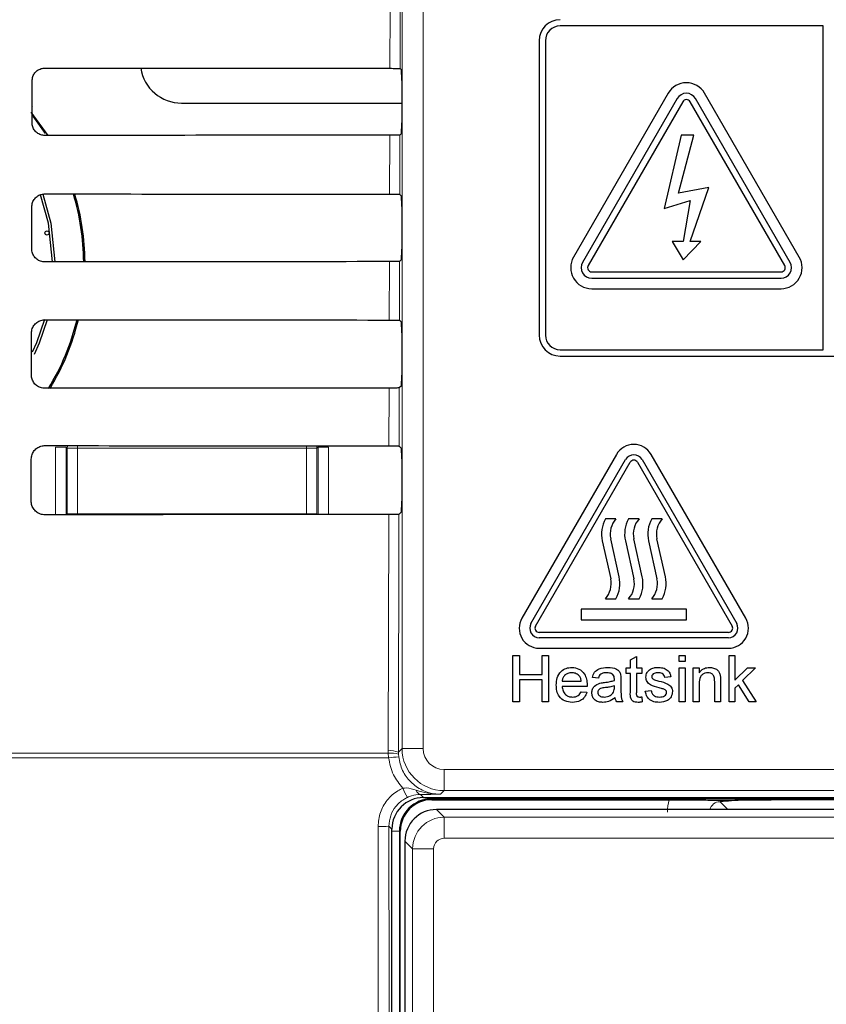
# Paper-space layout 'Blatt3' of a CAD drawing. Header units: millimetres. Extents: x 5 to 418, y 2 to 292.
# Tile 25 of 100: x 96.09 to 102.48, y 184.64 to 192.44. Entities that reach past the tile are written whole.
import ezdxf

# ---------------------------------------------------------------- set-up
doc = ezdxf.new("R2010")
doc.units = ezdxf.units.MM

psp = doc.layouts.new('Blatt3')

# ---------------------------------------------------------------- linework, layer by layer
at = {"color": 7, "linetype": 'Continuous', "lineweight": 18}
for p, q in [((99.1223, 186.6632), (99.1223, 200.6079)), ((99.2889, 200.6079), (99.2889, 186.6632)), ((99.0257, 192.0558), (99.0268, 192.5279)), ((99.1074, 192.5293), (99.1063, 192.0543)), ((96.1912, 191.7502), (96.1937, 191.7477)), ((99.0234, 191.0581), (99.0244, 191.5256)), ((99.105, 191.527), (99.1039, 191.0567)), ((99.021, 190.0604), (99.0221, 190.5232)), ((99.1027, 190.5247), (99.1016, 190.059)), ((99.0187, 189.0628), (99.0198, 189.5209)), ((99.1004, 189.5223), (99.0993, 189.0613)), ((96.3766, 188.5166), (96.3766, 189.0536)), ((96.3766, 189.0536), (96.4599, 189.0536)), ((96.4687, 189.0448), (96.4599, 189.0536)), ((96.4599, 189.0536), (96.4599, 188.5167)), ((96.552, 189.0448), (96.552, 189.0645)), ((98.3649, 189.0632), (98.3649, 189.0448)), ((98.457, 189.0536), (98.4483, 189.0448)), ((98.457, 188.5182), (98.457, 189.0536)), ((98.457, 189.0536), (98.5404, 189.0536)), ((98.5404, 189.0536), (98.5404, 188.5182)), ((96.4687, 188.523), (96.4687, 189.0448)), ((96.4687, 189.0448), (96.552, 189.0448)), ((96.552, 189.0448), (96.552, 188.523)), ((98.3649, 189.0448), (96.552, 189.0448)), ((98.3649, 188.523), (98.3649, 189.0448)), ((98.3649, 189.0448), (98.4483, 189.0448)), ((98.4483, 189.0448), (98.4483, 188.523)), ((96.4686, 188.5167), (96.4687, 188.523)), ((96.4687, 188.523), (96.552, 188.523)), ((96.4687, 188.523), (96.4693, 188.5167)), ((96.552, 188.523), (98.3649, 188.523)), ((96.552, 188.5168), (96.552, 188.523)), ((98.3649, 188.523), (98.4483, 188.523)), ((98.3649, 188.523), (98.3649, 188.5181)), ((98.4479, 188.5182), (98.4483, 188.523)), ((98.4483, 188.523), (98.4483, 188.5182)), ((99.0131, 186.6456), (99.0174, 188.5185)), ((99.098, 188.52), (99.0936, 186.6345)), ((99.0135, 186.6254), (99.0131, 186.6456)), ((99.0936, 186.6345), (99.1223, 186.6632)), ((99.0936, 186.6345), (99.0939, 186.6184)), ((99.2889, 186.6632), (99.1223, 186.6632)), ((99.0156, 186.5903), (94.9552, 186.5903)), ((94.9557, 186.6254), (99.0135, 186.6254)), ((99.0156, 186.5903), (99.0135, 186.6254)), ((99.0939, 186.6184), (99.0956, 186.5973)), ((99.4556, 186.4966), (102.628, 186.4966)), ((99.4556, 186.4966), (99.4556, 186.3299)), ((99.4556, 186.3299), (99.4269, 186.3012)), ((102.628, 186.3299), (99.4556, 186.3299)), ((99.2672, 186.2991), (99.2918, 186.2746)), ((99.3585, 186.2652), (99.3585, 186.2746)), ((102.8344, 186.2652), (99.3585, 186.2652)), ((99.3585, 186.2652), (99.3585, 186.2579)), ((101.6416, 186.2414), (101.703, 186.18)), ((99.3947, 186.18), (99.4558, 186.1189)), ((99.4558, 185.9522), (99.4558, 186.1189)), ((99.4558, 186.1189), (102.7278, 186.1189)), ((99.0418, 186.0246), (99.0184, 186.048)), ((99.1012, 186.0079), (99.0418, 186.0079)), ((99.1012, 186.0079), (99.1012, 167.1913)), ((99.1012, 186.0079), (99.1085, 186.0079)), ((99.2059, 185.8689), (99.1448, 185.93)), ((102.6444, 185.9522), (99.4558, 185.9522)), ((99.3725, 185.8689), (99.2059, 185.8689)), ((99.2059, 183.0814), (99.2059, 185.8689)), ((99.3725, 185.8689), (99.3725, 183.0814))]:
    psp.add_line(p, q, dxfattribs=at)
at = {"color": 7, "linetype": 'Continuous', "lineweight": 25}
for p, q in [((102.4585, 192.3913), (100.3751, 192.3913)), ((102.4585, 189.8246), (102.4585, 192.3913)), ((100.2085, 192.2746), (100.2085, 189.9413)), ((100.2585, 192.2746), (100.2585, 189.9413)), ((99.1063, 192.0543), (99.1179, 192.0427)), ((96.1909, 191.6246), (96.1917, 191.9579)), ((99.1193, 191.9594), (99.1193, 191.6232)), ((101.2308, 191.8579), (100.4808, 190.5589)), ((101.303, 191.8163), (100.553, 190.5172)), ((101.3463, 191.7913), (100.5963, 190.4922)), ((102.154, 190.4922), (101.404, 191.7913)), ((102.1973, 190.5172), (101.4473, 191.8163)), ((102.2695, 190.5589), (101.5195, 191.8579)), ((96.3172, 191.5236), (96.1842, 191.7092)), ((97.3751, 191.7804), (99.1193, 191.7804)), ((96.1972, 191.6766), (96.2956, 191.5386)), ((99.1179, 191.5398), (99.105, 191.527)), ((101.3335, 191.5246), (101.1999, 190.9448)), ((101.3124, 191.0673), (101.4327, 191.5246)), ((101.4327, 191.5246), (101.3335, 191.5246)), ((101.5525, 191.1123), (101.3124, 191.0673)), ((101.404, 190.6822), (101.5525, 191.1123)), ((99.1039, 191.0567), (99.1179, 191.0427)), ((101.1999, 190.9448), (101.404, 191.0073)), ((101.404, 191.0073), (101.3494, 190.6822)), ((96.1886, 190.6246), (96.1894, 190.9579)), ((99.1193, 190.9594), (99.1193, 190.6232)), ((101.3494, 190.6822), (101.2633, 190.6822)), ((101.2633, 190.6822), (101.3494, 190.5371)), ((101.3494, 190.5371), (101.4901, 190.6822)), ((101.4901, 190.6822), (101.404, 190.6822)), ((99.1179, 190.5398), (99.1027, 190.5247)), ((100.6251, 190.4422), (102.1251, 190.4422)), ((100.6251, 190.3922), (102.1251, 190.3922)), ((100.6251, 190.3089), (102.1251, 190.3089)), ((99.1016, 190.059), (99.1179, 190.0427)), ((96.1862, 189.6246), (96.187, 189.9579)), ((99.1193, 189.9594), (99.1193, 189.6232)), ((100.3751, 189.8246), (102.4585, 189.8246)), ((100.3751, 189.7746), (108.7085, 189.7746)), ((99.1179, 189.5398), (99.1004, 189.5223)), ((99.0993, 189.0613), (99.1179, 189.0427)), ((100.8214, 188.9954), (100.0714, 187.6964)), ((101.8456, 187.6964), (101.0956, 188.9954)), ((96.1839, 188.6246), (96.1847, 188.9579)), ((99.1193, 188.9594), (99.1193, 188.6232)), ((100.1435, 187.6547), (100.8935, 188.9538)), ((100.1796, 187.6339), (100.9296, 188.9329)), ((100.9873, 188.9329), (101.7373, 187.6339)), ((101.0234, 188.9538), (101.7734, 187.6547)), ((99.1179, 188.5398), (99.098, 188.52)), ((100.8168, 188.4839), (100.7335, 188.4839)), ((101.0001, 188.4839), (100.9168, 188.4839)), ((101.1835, 188.4839), (101.1001, 188.4839)), ((100.7084, 188.3098), (100.7751, 188.0099)), ((100.8419, 188.0247), (100.7751, 188.3246)), ((100.8917, 188.3098), (100.9585, 188.0099)), ((101.0252, 188.0247), (100.9585, 188.3246)), ((101.0751, 188.3098), (101.1418, 188.0099)), ((101.2085, 188.0247), (101.1418, 188.3246)), ((100.7335, 187.8506), (100.8168, 187.8506)), ((100.9168, 187.8506), (101.0001, 187.8506)), ((101.1001, 187.8506), (101.1835, 187.8506)), ((101.3751, 187.7672), (100.5418, 187.7672)), ((100.5418, 187.7672), (100.5418, 187.6839)), ((101.3751, 187.6839), (101.3751, 187.7672)), ((100.5418, 187.6839), (101.3751, 187.6839)), ((101.7085, 187.5839), (100.2085, 187.5839)), ((101.7085, 187.5422), (100.2085, 187.5422)), ((100.2085, 187.4589), (101.7085, 187.4589)), ((100.0008, 187.4006), (100.0525, 187.4006)), ((100.0008, 187.0339), (100.0008, 187.4006)), ((100.0525, 187.4006), (100.0525, 187.2501)), ((100.2311, 187.2501), (100.2311, 187.4006)), ((100.2311, 187.4006), (100.2828, 187.4006)), ((100.2828, 187.4006), (100.2828, 187.0339)), ((100.9315, 187.3671), (100.9786, 187.3938)), ((100.9315, 187.3019), (100.9315, 187.3671)), ((100.9786, 187.3938), (100.9786, 187.3019)), ((101.317, 187.4006), (101.364, 187.4006)), ((101.317, 187.3536), (101.317, 187.4006)), ((101.364, 187.3536), (101.317, 187.3536)), ((101.364, 187.4006), (101.364, 187.3536)), ((101.7127, 187.0339), (101.7127, 187.4006)), ((101.7127, 187.4006), (101.7597, 187.4006)), ((101.7597, 187.4006), (101.7597, 187.2061)), ((100.8986, 187.2595), (100.8986, 187.3019)), ((100.8986, 187.3019), (100.9315, 187.3019)), ((100.9315, 187.2595), (100.8986, 187.2595)), ((100.9315, 187.1092), (100.9315, 187.2595)), ((100.9786, 187.3019), (101.0209, 187.3019)), ((101.0209, 187.2595), (100.9786, 187.2595)), ((100.9786, 187.2595), (100.9786, 187.1075)), ((101.0209, 187.3019), (101.0209, 187.2595)), ((101.317, 187.0339), (101.317, 187.3019)), ((101.317, 187.3019), (101.364, 187.3019)), ((101.364, 187.3019), (101.364, 187.0339)), ((101.4298, 187.0339), (101.4298, 187.3019)), ((101.4298, 187.3019), (101.4768, 187.3019)), ((101.4768, 187.3019), (101.4768, 187.2645)), ((101.7597, 187.2061), (101.858, 187.3019)), ((101.9234, 187.3019), (101.8205, 187.2017)), ((101.858, 187.3019), (101.9234, 187.3019)), ((100.0525, 187.2501), (100.2311, 187.2501)), ((100.2311, 187.2078), (100.0525, 187.2078)), ((100.0525, 187.2078), (100.0525, 187.0339)), ((100.2311, 187.0339), (100.2311, 187.2078)), ((100.391, 187.1984), (100.5414, 187.1984)), ((100.6777, 187.2219), (100.6307, 187.2266)), ((100.8563, 187.2076), (100.8563, 187.1503)), ((101.2512, 187.2313), (101.2042, 187.2266)), ((101.4768, 187.1776), (101.4768, 187.0339)), ((101.5991, 187.0339), (101.5991, 187.1939)), ((101.6461, 187.1978), (101.6461, 187.0339)), ((101.8205, 187.2017), (101.9281, 187.0339)), ((100.5882, 187.1561), (100.391, 187.1561)), ((100.5409, 187.1138), (100.5869, 187.1091)), ((100.8044, 187.1472), (100.8046, 187.1608)), ((101.0491, 187.1185), (101.0961, 187.1232)), ((101.7867, 187.1687), (101.7597, 187.1424)), ((101.7597, 187.1424), (101.7597, 187.0339)), ((101.8732, 187.0339), (101.7867, 187.1687)), ((100.0525, 187.0339), (100.0008, 187.0339)), ((100.2828, 187.0339), (100.2311, 187.0339)), ((100.8704, 187.0339), (100.8234, 187.0339)), ((101.0209, 187.0727), (101.0256, 187.0332)), ((101.364, 187.0339), (101.317, 187.0339)), ((101.4768, 187.0339), (101.4298, 187.0339)), ((101.6461, 187.0339), (101.5991, 187.0339)), ((101.7597, 187.0339), (101.7127, 187.0339)), ((101.9281, 187.0339), (101.8732, 187.0339)), ((99.2918, 186.2746), (102.6367, 186.2746)), ((99.3585, 186.2579), (101.2376, 186.2579)), ((102.8417, 186.2579), (102.0473, 186.2579)), ((102.7889, 186.18), (99.3947, 186.18)), ((99.0418, 167.1918), (99.0418, 186.0246)), ((99.1085, 167.1913), (99.1085, 186.0079)), ((99.1448, 185.93), (99.1448, 167.2692))]:
    psp.add_line(p, q, dxfattribs=at)
at = {"color": 7, "linetype": 'Continuous', "lineweight": 25, "flags": 128}
for points in [[(96.3515, 190.5213), (96.3203, 190.8273), (96.2585, 191.0537)], [(96.2769, 191.0584), (96.3393, 190.829), (96.3704, 190.5213)], [(96.1953, 189.8075), (96.2278, 189.8814), (96.2917, 190.068)], [(96.3098, 190.0624), (96.2468, 189.8778), (96.2064, 189.7869)]]:
    psp.add_lwpolyline(points, dxfattribs=at)
at = {"color": 7, "linetype": 'Continuous', "lineweight": 18, "flags": 128}
for points in [[(96.4687, 189.0448), (96.4703, 189.0611), (96.4711, 189.0646)], [(98.4462, 189.0631), (98.4467, 189.0611), (98.4483, 189.0448)]]:
    psp.add_lwpolyline(points, dxfattribs=at)
at = {"color": 7, "linetype": 'Continuous', "lineweight": 25}
psp.add_circle((96.3093, 190.7504), 0.0169, dxfattribs=at)
for centre, radius, start, end in [((100.3751, 192.2746), 0.1667, 90, 180), ((100.3751, 192.2746), 0.1167, 90, 180), ((97.3751, 192.1079), 0.3275, 188.92978, 270), ((101.3751, 191.7746), 0.1667, 30, 150), ((101.3751, 191.7746), 0.0833, 30, 150), ((101.3751, 191.7746), 0.0333, 30, 150), ((94.7038, 190.5079), 1.8963, 0.40932, 16.92118), ((94.7038, 190.5079), 1.9065, 0.40739, 16.82782), ((100.6251, 190.4756), 0.1667, 150, 270), ((102.1251, 190.4756), 0.1667, 270, 30), ((100.6251, 190.4756), 0.0833, 150, 270), ((100.6251, 190.4756), 0.0333, 150, 270), ((102.1251, 190.4756), 0.0833, 270, 30), ((102.1251, 190.4756), 0.0333, 270, 30), ((94.7038, 190.5079), 1.8963, 328.56307, 346.40432), ((94.7038, 190.5079), 1.9065, 328.75031, 346.47804), ((100.3751, 189.9413), 0.1667, 180, 270), ((100.3751, 189.9413), 0.1167, 180, 270), ((100.9585, 188.9163), 0.1583, 30, 150), ((100.9585, 188.9163), 0.075, 30, 150), ((100.9585, 188.9163), 0.0333, 30, 150), ((100.9509, 188.3637), 0.2485, 151.07214, 192.54608), ((100.9509, 188.3637), 0.1801, 138.13844, 192.54608), ((101.1343, 188.3637), 0.2485, 151.07214, 192.54608), ((101.1343, 188.3637), 0.1801, 138.13844, 192.54608), ((101.3176, 188.3637), 0.2485, 151.07214, 192.54608), ((101.3176, 188.3637), 0.1801, 138.13844, 192.54608), ((100.5993, 187.9708), 0.1801, 318.13844, 12.54608), ((100.5993, 187.9708), 0.2485, 331.07214, 12.54608), ((100.7827, 187.9708), 0.1801, 318.13844, 12.54608), ((100.7827, 187.9708), 0.2485, 331.07214, 12.54608), ((100.966, 187.9708), 0.1801, 318.13844, 12.54608), ((100.966, 187.9708), 0.2485, 331.07214, 12.54608), ((100.2085, 187.6172), 0.1583, 150, 270), ((100.2085, 187.6172), 0.075, 150, 270), ((101.7085, 187.6172), 0.1583, 270, 30), ((101.7085, 187.6172), 0.075, 270, 30), ((100.2085, 187.6172), 0.0333, 150, 270), ((101.7085, 187.6172), 0.0333, 270, 30), ((99.3585, 186.0079), 0.2573, 90, 180), ((99.3585, 186.0079), 0.25, 90, 180)]:
    psp.add_arc(centre, radius, start, end, dxfattribs=at)
at = {"color": 7, "linetype": 'Continuous', "lineweight": 18}
for centre, radius, start, end in [((99.0315, 186.4809), 0.1658, 67.99072, 96.38533), ((99.4556, 186.6633), 0.3333, 180.00873, 269.99127), ((99.0397, 186.4609), 0.1666, 70.98206, 99.03542), ((99.1327, 185.7128), 0.8853, 92.40107, 97.60084), ((99.6144, 186.5491), 0.526, 202.29968, 211.2844), ((99.2775, 186.3416), 0.0437, 191.35144, 256.33214), ((98.9534, 186.8454), 0.8, 268.48547, 274.66127)]:
    psp.add_arc(centre, radius, start, end, dxfattribs=at)
at = {"color": 7, "linetype": 'Continuous', "lineweight": 25}
for centre, major_axis, ratio, start_param, end_param in [((104.5418, 194.9552), (166.1998, 0), 0.017455, 4.66273, 4.679193), ((99.1179, 191.9594), (0, 0.0833), 0.017455, 4.712389, 6.265732), ((99.1179, 191.6232), (0, 0.0833), 0.017455, 3.159046, 4.712389), ((104.5418, 188.6409), (165.3549, 0), 0.017455, 1.604169, 1.62071), ((104.5418, 193.9552), (166.066, 0), 0.017455, 4.662689, 4.679152), ((99.1179, 190.9594), (0, 0.0833), 0.017455, 4.712389, 6.265732), ((99.1179, 190.6232), (0, 0.0833), 0.017455, 3.159046, 4.712389), ((104.5418, 187.6409), (165.2211, 0), 0.017455, 1.604211, 1.62075), ((104.5418, 192.9552), (165.9322, 0), 0.017455, 4.662649, 4.679112), ((99.1179, 189.9594), (0, 0.0833), 0.017455, 4.712389, 6.265732), ((99.1179, 189.6232), (0, 0.0833), 0.017455, 3.159046, 4.712389), ((104.5418, 186.6409), (165.0873, 0), 0.017455, 1.604252, 1.620791), ((104.5418, 191.9552), (165.7984, 0), 0.017455, 4.662609, 4.679071), ((99.1179, 188.9594), (0, 0.0833), 0.017455, 4.712389, 6.265732), ((99.1179, 188.6232), (0, 0.0833), 0.017455, 3.159046, 4.712389), ((104.5418, 185.6409), (164.9535, 0), 0.017455, 1.604293, 1.620831), ((99.2918, 186.0246), (-0.1768, 0.1768), 0.999695, 5.497939, 7.068431), ((99.3948, 185.93), (0.1768, 0.1768), 0.999899, 0.78555, 2.356042)]:
    psp.add_ellipse(centre, major_axis=major_axis, ratio=ratio, start_param=start_param, end_param=end_param, dxfattribs=at)
at = {"color": 7, "linetype": 'Continuous', "lineweight": 18}
for centre, major_axis, ratio, start_param, end_param in [((99.4556, 186.6633), (-0.1179, -0.1179), 0.999695, 5.497939, 7.068431), ((101.6427, 186.157), (0.2954, -0.2954), 0.997265, 3.684069, 3.925621), ((101.6427, 186.157), (-0.0604, 0.0604), 0.975938, 5.499157, 6.805176), ((99.4558, 185.8689), (0.1768, 0.1768), 0.999899, 0.78555, 2.356042), ((99.4558, 185.8689), (-0.0589, 0.0589), 0.999695, 5.497939, 7.068431)]:
    psp.add_ellipse(centre, major_axis=major_axis, ratio=ratio, start_param=start_param, end_param=end_param, dxfattribs=at)
at = {"color": 7, "linetype": 'Continuous', "lineweight": 25}
for points, knots in [([(96.1917, 191.9579), (96.192, 191.9632), (96.1928, 191.9797), (96.2023, 192.0066), (96.2236, 192.0337), (96.2529, 192.052), (96.2772, 192.0575), (96.2901, 192.0577), (96.2918, 192.0577)], [0, 0, 0, 0, 0.1008064, 0.3178345, 0.5354797, 0.7525636, 0.9678898, 1, 1, 1, 1]), ([(99.0257, 192.0558), (99.035, 192.0557), (99.0536, 192.0557), (99.0779, 192.0554), (99.0961, 192.055), (99.1049, 192.0547), (99.1059, 192.0544), (99.1063, 192.0543)], [0, 0, 0, 0, 0.220032, 0.440036, 0.660785, 0.882967, 1, 1, 1, 1]), ([(96.2918, 191.5236), (96.2867, 191.5238), (96.2703, 191.5245), (96.2437, 191.5337), (96.2165, 191.5544), (96.1978, 191.5829), (96.1913, 191.6078), (96.191, 191.6218), (96.1909, 191.6246)], [0, 0, 0, 0, 0.097267, 0.309354, 0.520846, 0.732825, 0.946444, 1, 1, 1, 1]), ([(99.105, 191.527), (99.1039, 191.5268), (99.1017, 191.5265), (99.0867, 191.5261), (99.0649, 191.5257), (99.0427, 191.5256), (99.0289, 191.5256), (99.0244, 191.5256)], [0, 0, 0, 0, 0.224942, 0.449925, 0.67371, 0.895057, 1, 1, 1, 1]), ([(96.1894, 190.9579), (96.1896, 190.9635), (96.1905, 190.9805), (96.2004, 191.0081), (96.2224, 191.0357), (96.2524, 191.0543), (96.2771, 191.0599), (96.2902, 191.06), (96.2918, 191.0601)], [0, 0, 0, 0, 0.103516, 0.32056, 0.538209, 0.75528, 0.970583, 1, 1, 1, 1]), ([(99.0234, 191.0581), (99.0326, 191.0581), (99.0512, 191.058), (99.0756, 191.0578), (99.0938, 191.0574), (99.1026, 191.057), (99.1036, 191.0567), (99.1039, 191.0567)], [0, 0, 0, 0, 0.220037, 0.440048, 0.660803, 0.882991, 1, 1, 1, 1]), ([(96.2918, 190.5212), (96.2864, 190.5215), (96.2696, 190.5223), (96.2422, 190.5318), (96.2145, 190.5531), (96.1954, 190.5824), (96.189, 190.6077), (96.1886, 190.6219), (96.1886, 190.6246)], [0, 0, 0, 0, 0.0998996, 0.3119756, 0.5234662, 0.7354592, 0.9491028, 1, 1, 1, 1]), ([(99.1027, 190.5247), (99.1016, 190.5245), (99.0994, 190.5242), (99.0843, 190.5237), (99.0625, 190.5234), (99.0403, 190.5232), (99.0265, 190.5232), (99.0221, 190.5232)], [0, 0, 0, 0, 0.224948, 0.449937, 0.673728, 0.89508, 1, 1, 1, 1]), ([(96.187, 189.9579), (96.1873, 189.9637), (96.1882, 189.9813), (96.1985, 190.0096), (96.2211, 190.0378), (96.2519, 190.0567), (96.2771, 190.0622), (96.2903, 190.0624), (96.2918, 190.0624)], [0, 0, 0, 0, 0.106103, 0.323161, 0.540814, 0.757873, 0.973154, 1, 1, 1, 1]), ([(99.021, 190.0604), (99.0303, 190.0604), (99.0489, 190.0604), (99.0733, 190.0601), (99.0915, 190.0597), (99.1003, 190.0593), (99.1013, 190.0591), (99.1016, 190.059)], [0, 0, 0, 0, 0.220043, 0.44006, 0.660821, 0.883015, 1, 1, 1, 1]), ([(96.2918, 189.5189), (96.2861, 189.5192), (96.2688, 189.52), (96.2407, 189.5299), (96.2125, 189.5518), (96.1931, 189.5818), (96.1866, 189.6076), (96.1863, 189.622), (96.1862, 189.6246)], [0, 0, 0, 0, 0.102414, 0.314479, 0.525969, 0.737976, 0.951642, 1, 1, 1, 1]), ([(99.1004, 189.5223), (99.0993, 189.5221), (99.097, 189.5218), (99.082, 189.5214), (99.0602, 189.521), (99.038, 189.5209), (99.0242, 189.5209), (99.0198, 189.5209)], [0, 0, 0, 0, 0.224954, 0.449949, 0.673746, 0.895104, 1, 1, 1, 1]), ([(96.1847, 188.9579), (96.185, 188.964), (96.186, 188.9821), (96.1967, 189.0112), (96.2199, 189.0399), (96.2514, 189.0591), (96.277, 189.0646), (96.2904, 189.0647), (96.2918, 189.0647)], [0, 0, 0, 0, 0.108574, 0.325646, 0.543303, 0.76035, 0.97561, 1, 1, 1, 1]), ([(99.0187, 189.0628), (99.028, 189.0627), (99.0466, 189.0627), (99.071, 189.0624), (99.0891, 189.062), (99.0979, 189.0617), (99.0989, 189.0614), (99.0993, 189.0613)], [0, 0, 0, 0, 0.220049, 0.440072, 0.660839, 0.883039, 1, 1, 1, 1]), ([(96.2918, 188.5165), (96.2859, 188.5168), (96.268, 188.5177), (96.2392, 188.528), (96.2104, 188.5505), (96.1907, 188.5812), (96.1842, 188.6075), (96.1839, 188.622), (96.1839, 188.6246)], [0, 0, 0, 0, 0.104817, 0.316872, 0.528361, 0.740382, 0.954071, 1, 1, 1, 1]), ([(99.098, 188.52), (99.0969, 188.5198), (99.0947, 188.5195), (99.0796, 188.519), (99.0578, 188.5187), (99.0356, 188.5186), (99.0219, 188.5185), (99.0174, 188.5185)], [0, 0, 0, 0, 0.22496, 0.449961, 0.673764, 0.895128, 1, 1, 1, 1]), ([(100.3439, 187.1656), (100.3451, 187.1855), (100.3474, 187.2251), (100.3771, 187.274), (100.421, 187.3026), (100.4522, 187.3052), (100.4678, 187.3066)], [0, 0, 0, 0, 0.280748, 0.559775, 0.779666, 1, 1, 1, 1]), ([(100.4676, 187.2642), (100.4571, 187.2634), (100.4361, 187.2616), (100.4108, 187.2453), (100.3948, 187.223), (100.3922, 187.2066), (100.391, 187.1984)], [0, 0, 0, 0, 0.28019, 0.559728, 0.779642, 1, 1, 1, 1]), ([(100.5241, 187.2418), (100.5148, 187.2492), (100.498, 187.2624), (100.4769, 187.2637), (100.4676, 187.2642)], [0, 0, 0, 0, 0.558512, 1, 1, 1, 1]), ([(100.4678, 187.3066), (100.4872, 187.3043), (100.5261, 187.2998), (100.5675, 187.2605), (100.5861, 187.2138), (100.5876, 187.1834), (100.5884, 187.1682)], [0, 0, 0, 0, 0.279366, 0.558398, 0.778885, 1, 1, 1, 1]), ([(100.6307, 187.2266), (100.635, 187.2412), (100.6436, 187.2703), (100.69, 187.3028), (100.7285, 187.3051), (100.7521, 187.3066)], [0, 0, 0, 0, 0.28043, 0.559303, 1, 1, 1, 1]), ([(100.7437, 187.2642), (100.7356, 187.264), (100.7197, 187.2635), (100.6975, 187.2564), (100.6839, 187.2399), (100.6798, 187.2279), (100.6777, 187.2219)], [0, 0, 0, 0, 0.280855, 0.559751, 0.7795, 1, 1, 1, 1]), ([(100.7925, 187.2501), (100.784, 187.255), (100.7688, 187.2637), (100.7514, 187.2641), (100.7437, 187.2642)], [0, 0, 0, 0, 0.557871, 1, 1, 1, 1]), ([(100.7521, 187.3066), (100.7766, 187.3052), (100.8107, 187.3034), (100.8459, 187.2753), (100.8513, 187.257), (100.8541, 187.2478)], [0, 0, 0, 0, 0.5592531, 0.7791951, 1, 1, 1, 1]), ([(101.0538, 187.2288), (101.0555, 187.2418), (101.0587, 187.265), (101.0757, 187.2808), (101.0832, 187.2878)], [0, 0, 0, 0, 0.558927, 1, 1, 1, 1]), ([(101.0832, 187.2878), (101.0947, 187.2939), (101.1153, 187.3049), (101.1386, 187.3061), (101.1488, 187.3066)], [0, 0, 0, 0, 0.558938, 1, 1, 1, 1]), ([(101.1523, 187.2642), (101.1409, 187.264), (101.1238, 187.2636), (101.1076, 187.2516), (101.1016, 187.242), (101.101, 187.2364), (101.1008, 187.2336)], [0, 0, 0, 0, 0.49977, 0.749095, 0.874592, 1, 1, 1, 1]), ([(101.1488, 187.3066), (101.162, 187.3058), (101.1883, 187.3042), (101.2235, 187.2899), (101.2451, 187.262), (101.2492, 187.2416), (101.2512, 187.2313)], [0, 0, 0, 0, 0.280737, 0.560427, 0.77945, 1, 1, 1, 1]), ([(101.2042, 187.2266), (101.2025, 187.2331), (101.1992, 187.246), (101.18, 187.2623), (101.1628, 187.2635), (101.1523, 187.2642)], [0, 0, 0, 0, 0.280304, 0.560237, 1, 1, 1, 1]), ([(101.4768, 187.2645), (101.4824, 187.2716), (101.4934, 187.2857), (101.5212, 187.3031), (101.5443, 187.3053), (101.5585, 187.3066)], [0, 0, 0, 0, 0.280554, 0.560815, 1, 1, 1, 1]), ([(101.5454, 187.2642), (101.5375, 187.2636), (101.5218, 187.2623), (101.5005, 187.251), (101.478, 187.224), (101.4773, 187.1967), (101.4768, 187.1776)], [0, 0, 0, 0, 0.187273, 0.374362, 0.56054, 1, 1, 1, 1]), ([(101.5991, 187.1939), (101.599, 187.2034), (101.5989, 187.2222), (101.5892, 187.2482), (101.5678, 187.2622), (101.5528, 187.2636), (101.5454, 187.2642)], [0, 0, 0, 0, 0.28168, 0.559785, 0.779587, 1, 1, 1, 1]), ([(101.5585, 187.3066), (101.5694, 187.3057), (101.5912, 187.3039), (101.6194, 187.2898), (101.637, 187.2668), (101.6415, 187.2501), (101.6437, 187.2418)], [0, 0, 0, 0, 0.280216, 0.559971, 0.779636, 1, 1, 1, 1]), ([(100.5414, 187.1984), (100.5402, 187.2074), (100.538, 187.2233), (100.5283, 187.2361), (100.5241, 187.2418)], [0, 0, 0, 0, 0.560674, 1, 1, 1, 1]), ([(100.626, 187.1049), (100.627, 187.1148), (100.6291, 187.1346), (100.6497, 187.1653), (100.6736, 187.175), (100.6883, 187.181)], [0, 0, 0, 0, 0.280458, 0.560983, 1, 1, 1, 1]), ([(100.6883, 187.181), (100.6954, 187.1825), (100.7082, 187.1854), (100.7212, 187.187), (100.7269, 187.1877)], [0, 0, 0, 0, 0.559918, 1, 1, 1, 1]), ([(100.7269, 187.1877), (100.7416, 187.1896), (100.7678, 187.1929), (100.7932, 187.2), (100.8044, 187.2031)], [0, 0, 0, 0, 0.560185, 1, 1, 1, 1]), ([(100.8046, 187.2141), (100.8045, 187.2216), (100.8042, 187.235), (100.7961, 187.2455), (100.7925, 187.2501)], [0, 0, 0, 0, 0.561903, 1, 1, 1, 1]), ([(100.8044, 187.2031), (100.8044, 187.2052), (100.8045, 187.2088), (100.8046, 187.2125), (100.8046, 187.2141)], [0, 0, 0, 0, 0.560023, 1, 1, 1, 1]), ([(100.8541, 187.2478), (100.8549, 187.2403), (100.8563, 187.227), (100.8563, 187.2135), (100.8563, 187.2076)], [0, 0, 0, 0, 0.559817, 1, 1, 1, 1]), ([(101.1581, 187.145), (101.1342, 187.1511), (101.1044, 187.1587), (101.074, 187.1792), (101.0582, 187.1983), (101.0555, 187.2166), (101.0538, 187.2288)], [0, 0, 0, 0, 0.5013208, 0.6265921, 0.7518172, 1, 1, 1, 1]), ([(101.1008, 187.2336), (101.1011, 187.2308), (101.1016, 187.2257), (101.1044, 187.2214), (101.1057, 187.2196)], [0, 0, 0, 0, 0.5592363, 1, 1, 1, 1]), ([(101.1057, 187.2196), (101.1082, 187.2171), (101.1128, 187.2125), (101.1186, 187.21), (101.1212, 187.2089)], [0, 0, 0, 0, 0.559084, 1, 1, 1, 1]), ([(101.1212, 187.2089), (101.1278, 187.2068), (101.1396, 187.2032), (101.1515, 187.2), (101.1567, 187.1986)], [0, 0, 0, 0, 0.559965, 1, 1, 1, 1]), ([(101.1567, 187.1986), (101.1811, 187.1923), (101.2116, 187.1845), (101.2438, 187.1648), (101.2565, 187.1507), (101.2642, 187.1332), (101.2649, 187.1207), (101.2653, 187.1144)], [0, 0, 0, 0, 0.500446, 0.625396, 0.750274, 0.875069, 1, 1, 1, 1]), ([(101.6437, 187.2418), (101.6445, 187.2336), (101.6461, 187.219), (101.6461, 187.2043), (101.6461, 187.1978)], [0, 0, 0, 0, 0.559791, 1, 1, 1, 1]), ([(100.4703, 187.0292), (100.4505, 187.031), (100.4109, 187.0345), (100.3667, 187.072), (100.3464, 187.1192), (100.3448, 187.1501), (100.3439, 187.1656)], [0, 0, 0, 0, 0.279952, 0.558661, 0.778994, 1, 1, 1, 1]), ([(100.391, 187.1561), (100.3924, 187.144), (100.3953, 187.1198), (100.4149, 187.0907), (100.4423, 187.0739), (100.4614, 187.0723), (100.471, 187.0715)], [0, 0, 0, 0, 0.280633, 0.559687, 0.779661, 1, 1, 1, 1]), ([(100.5869, 187.1091), (100.5816, 187.0958), (100.5711, 187.0691), (100.53, 187.0349), (100.4929, 187.0314), (100.4703, 187.0292)], [0, 0, 0, 0, 0.280613, 0.560833, 1, 1, 1, 1]), ([(100.471, 187.0715), (100.4791, 187.072), (100.4953, 187.0729), (100.523, 187.0845), (100.5341, 187.1027), (100.5409, 187.1138)], [0, 0, 0, 0, 0.2812824, 0.5619063, 1, 1, 1, 1]), ([(100.5884, 187.1682), (100.5884, 187.1659), (100.5883, 187.1619), (100.5882, 187.1579), (100.5882, 187.1561)], [0, 0, 0, 0, 0.559999, 1, 1, 1, 1]), ([(100.7137, 187.0292), (100.7014, 187.0299), (100.677, 187.0313), (100.6465, 187.0491), (100.6285, 187.076), (100.6268, 187.0953), (100.626, 187.1049)], [0, 0, 0, 0, 0.280815, 0.55969, 0.779696, 1, 1, 1, 1]), ([(100.7339, 187.1462), (100.7205, 187.1448), (100.7037, 187.143), (100.686, 187.1336), (100.6788, 187.1265), (100.6739, 187.1176), (100.6733, 187.1109), (100.673, 187.1076)], [0, 0, 0, 0, 0.50028, 0.625326, 0.750269, 0.875147, 1, 1, 1, 1]), ([(100.673, 187.1076), (100.6735, 187.1032), (100.6745, 187.0944), (100.6828, 187.0836), (100.699, 187.073), (100.7139, 187.0721), (100.7244, 187.0715)], [0, 0, 0, 0, 0.1865647, 0.3734672, 0.5606134, 1, 1, 1, 1]), ([(100.7244, 187.0715), (100.741, 187.0736), (100.7705, 187.0772), (100.7892, 187.1), (100.7974, 187.11)], [0, 0, 0, 0, 0.559758, 1, 1, 1, 1]), ([(100.8046, 187.1608), (100.7916, 187.1572), (100.7684, 187.1507), (100.7444, 187.1476), (100.7339, 187.1462)], [0, 0, 0, 0, 0.55976, 1, 1, 1, 1]), ([(100.7974, 187.11), (100.7999, 187.1167), (100.8042, 187.1288), (100.8043, 187.1415), (100.8044, 187.1472)], [0, 0, 0, 0, 0.558995, 1, 1, 1, 1]), ([(100.8563, 187.1503), (100.8564, 187.1368), (100.8565, 187.1148), (100.8574, 187.0841), (100.8605, 187.058), (100.8671, 187.0419), (100.8704, 187.0339)], [0, 0, 0, 0, 0.340206, 0.560339, 0.780175, 1, 1, 1, 1]), ([(100.9924, 187.0292), (100.985, 187.0295), (100.9703, 187.03), (100.9491, 187.0385), (100.9288, 187.0654), (100.9304, 187.0911), (100.9315, 187.1092)], [0, 0, 0, 0, 0.187433, 0.373821, 0.559462, 1, 1, 1, 1]), ([(100.9786, 187.1075), (100.978, 187.0987), (100.9772, 187.0876), (100.9845, 187.0769), (100.9916, 187.072), (100.9981, 187.0717), (101.0024, 187.0715)], [0, 0, 0, 0, 0.499596, 0.625239, 0.750354, 1, 1, 1, 1]), ([(101.1603, 187.0292), (101.1455, 187.0299), (101.1159, 187.0313), (101.0779, 187.0517), (101.0567, 187.0844), (101.0516, 187.1071), (101.0491, 187.1185)], [0, 0, 0, 0, 0.280739, 0.559297, 0.779311, 1, 1, 1, 1]), ([(101.0961, 187.1232), (101.098, 187.1148), (101.1017, 187.0979), (101.1245, 187.0746), (101.1471, 187.0727), (101.1609, 187.0715)], [0, 0, 0, 0, 0.281314, 0.561069, 1, 1, 1, 1]), ([(101.2022, 187.1313), (101.1941, 187.1343), (101.1796, 187.1396), (101.1647, 187.1434), (101.1581, 187.145)], [0, 0, 0, 0, 0.559788, 1, 1, 1, 1]), ([(101.2653, 187.1144), (101.263, 187.1003), (101.2585, 187.0722), (101.2192, 187.0356), (101.1827, 187.0316), (101.1603, 187.0292)], [0, 0, 0, 0, 0.279926, 0.560038, 1, 1, 1, 1]), ([(101.1609, 187.0715), (101.1681, 187.0718), (101.1824, 187.0723), (101.2014, 187.0794), (101.2154, 187.0927), (101.2173, 187.104), (101.2183, 187.1096)], [0, 0, 0, 0, 0.2811877, 0.5609523, 0.7810946, 1, 1, 1, 1]), ([(101.2183, 187.1096), (101.218, 187.1123), (101.2174, 187.1176), (101.2118, 187.1257), (101.2059, 187.1292), (101.2022, 187.1313)], [0, 0, 0, 0, 0.279757, 0.559839, 1, 1, 1, 1]), ([(100.8093, 187.0668), (100.7933, 187.0549), (100.7646, 187.0335), (100.7293, 187.0305), (100.7137, 187.0292)], [0, 0, 0, 0, 0.559971, 1, 1, 1, 1]), ([(100.8234, 187.0339), (100.8197, 187.0396), (100.813, 187.0498), (100.8105, 187.0616), (100.8093, 187.0668)], [0, 0, 0, 0, 0.559697, 1, 1, 1, 1]), ([(101.0256, 187.0332), (101.0194, 187.032), (101.0085, 187.0298), (100.9973, 187.0294), (100.9924, 187.0292)], [0, 0, 0, 0, 0.5600783, 1, 1, 1, 1]), ([(101.0024, 187.0715), (101.0059, 187.0716), (101.012, 187.0718), (101.0182, 187.0724), (101.0209, 187.0727)], [0, 0, 0, 0, 0.5599652, 1, 1, 1, 1]), ([(101.2376, 186.2579), (101.2793, 186.2579), (101.3627, 186.2577), (101.4672, 186.2567), (101.5414, 186.2554), (101.5861, 186.2545), (101.6139, 186.2539), (101.6294, 186.2538), (101.6397, 186.2537), (101.6508, 186.2537), (101.6743, 186.254), (101.7357, 186.2553), (101.834, 186.257), (101.9659, 186.2579), (102.0276, 186.2579), (102.0473, 186.2579)], [0, 0, 0, 0, 0.127985, 0.255605, 0.362807, 0.442185, 0.475738, 0.487877, 0.497905, 0.507989, 0.521385, 0.579555, 0.810063, 0.939394, 1, 1, 1, 1]), ([(102.0473, 186.2579), (102.0059, 186.2577), (101.9231, 186.2573), (101.8018, 186.2536), (101.7141, 186.2484), (101.6661, 186.2439), (101.6459, 186.2418), (101.6418, 186.2414), (101.6416, 186.2414)], [0, 0, 0, 0, 0.227796, 0.455093, 0.75425, 0.949192, 0.997255, 1, 1, 1, 1])]:
    psp.add_open_spline(points, degree=3, knots=knots, dxfattribs=at)
at = {"color": 7, "linetype": 'Continuous', "lineweight": 18}
for points, knots in [([(99.1277, 186.3495), (99.1001, 186.3836), (99.0429, 186.4545), (99.0249, 186.5439), (99.0156, 186.5903)], [0, 0, 0, 0, 0.481035, 1, 1, 1, 1]), ([(99.0956, 186.5973), (99.1034, 186.5605), (99.119, 186.487), (99.187, 186.3942), (99.2793, 186.3286), (99.3648, 186.3033), (99.4144, 186.3017), (99.4269, 186.3012)], [0, 0, 0, 0, 0.230804, 0.461566, 0.692152, 0.922856, 1, 1, 1, 1]), ([(98.9323, 186.0457), (98.9359, 186.0833), (98.9433, 186.1584), (99.0009, 186.258), (99.0682, 186.3195), (99.1146, 186.3429), (99.1277, 186.3495)], [0, 0, 0, 0, 0.2949123, 0.5898446, 0.8848018, 1, 1, 1, 1]), ([(99.1277, 186.3495), (99.137, 186.3502), (99.1743, 186.3528), (99.2088, 186.3415), (99.2347, 186.333)], [0, 0, 0, 0, 0.2492605, 1, 1, 1, 1]), ([(99.2347, 186.333), (99.2648, 186.3245), (99.3211, 186.3085), (99.384, 186.3019), (99.4175, 186.3012), (99.4245, 186.3012), (99.4264, 186.3012), (99.4269, 186.3012)], [0, 0, 0, 0, 0.475608, 0.891721, 0.970458, 0.992621, 1, 1, 1, 1]), ([(99.1648, 186.276), (99.1551, 186.271), (99.1202, 186.2535), (99.0698, 186.2073), (99.0266, 186.1326), (99.0211, 186.0762), (99.0184, 186.048)], [0, 0, 0, 0, 0.115146, 0.410052, 0.705025, 1, 1, 1, 1]), ([(99.2672, 186.2991), (99.2442, 186.2975), (99.2117, 186.2952), (99.1754, 186.2803), (99.1648, 186.276)], [0, 0, 0, 0, 0.709892, 1, 1, 1, 1]), ([(99.4269, 186.3012), (99.4265, 186.3012), (99.4011, 186.3008), (99.3509, 186.3001), (99.295, 186.2995), (99.2672, 186.2991)], [0, 0, 0, 0, 0.006475, 0.506529, 1, 1, 1, 1]), ([(98.9476, 167.1463), (98.9476, 167.2018), (98.9473, 167.479), (98.946, 168.6432), (98.941, 173.3015), (98.9359, 179.3242), (98.9331, 184.4619), (98.9323, 186.0457)], [0, 0, 0, 0, 0.008809, 0.044043, 0.184982, 0.748766, 1, 1, 1, 1]), ([(99.0184, 186.048), (99.0202, 182.8972), (99.0238, 176.5944), (99.0305, 170.2996), (99.0338, 167.1517)], [0, 0, 0, 0, 0.4999168, 1, 1, 1, 1])]:
    psp.add_open_spline(points, degree=3, knots=knots, dxfattribs=at)

doc.saveas('drawing.dxf')
